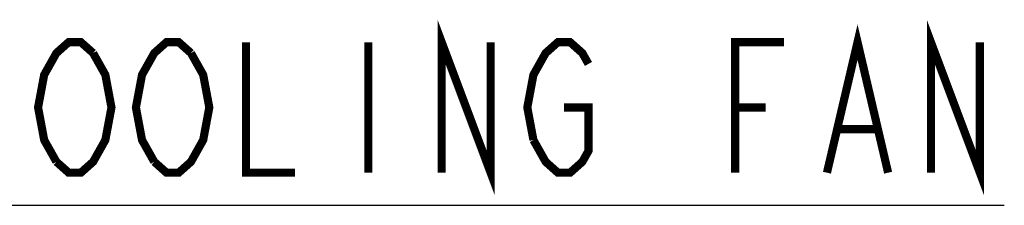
# Model space of a CAD drawing. Header units: millimetres. Extents: x 129 to 1625, y 132 to 1105.
# Tile 23 of 29: x 1498 to 1595, y 398 to 417. Entities that reach past the tile are written whole.
import ezdxf

# ---------------------------------------------------------------- set-up
doc = ezdxf.new("R2010")
doc.units = ezdxf.units.MM
doc.header["$LTSCALE"] = 92.4
doc.layers.add('ALL_NOTE', color=7, linetype='CONTINUOUS')

msp = doc.modelspace()

# ---------------------------------------------------------------- linework, layer by layer
at = {"layer": 'ALL_NOTE', "color": 2, "linetype": 'CONTINUOUS'}
msp.add_line((1489.1362, 398.5), (1594.7362, 398.5), dxfattribs=at)
msp.add_line((1489.1362, 398.5), (1594.7362, 398.5), dxfattribs=at)
at = {"layer": 'ALL_NOTE', "color": 2, "linetype": 'CONTINUOUS', "const_width": 0.8}
for points in [[(1539.5363, 401.7), (1539.5363, 414.5), (1544.3362, 401.7), (1544.3362, 414.5)], [(1587.5362, 401.7), (1587.5362, 414.5), (1592.3362, 401.7), (1592.3362, 414.5)], [(1577.3363, 401.7), (1580.3362, 414.5), (1583.3362, 401.7)], [(1501.7362, 402.7666), (1500.5362, 404.9), (1499.9362, 408.1), (1500.5362, 411.3), (1501.1362, 412.3667), (1501.7362, 413.4333), (1502.9363, 414.5), (1504.1362, 414.5), (1505.3362, 413.4333)], [(1511.3363, 402.7666), (1510.1363, 404.9), (1509.5362, 408.1), (1510.1363, 411.3), (1510.7362, 412.3667), (1511.3363, 413.4333), (1512.5362, 414.5), (1513.7362, 414.5), (1514.9362, 413.4333)], [(1520.3362, 414.5), (1520.3362, 401.7), (1525.1362, 401.7)], [(1532.3363, 414.5), (1532.3363, 401.7)], [(1548.5362, 404.9), (1547.9362, 408.1), (1548.5362, 411.3), (1549.1363, 412.3667), (1549.7362, 413.4333), (1550.9362, 414.5), (1552.1363, 414.5), (1553.3363, 413.4333), (1553.9362, 412.3667)], [(1568.3362, 401.7), (1568.3362, 414.5), (1573.1363, 414.5)], [(1505.3362, 413.4333), (1506.5362, 411.3), (1507.1363, 408.1), (1506.5362, 404.9), (1505.9362, 403.8333)], [(1514.9362, 413.4333), (1516.1362, 411.3), (1516.7362, 408.1), (1516.1362, 404.9), (1515.5363, 403.8333)], [(1551.5362, 408.1), (1553.9362, 408.1), (1553.9362, 403.8333), (1553.3363, 402.7666), (1552.1363, 401.7), (1550.9362, 401.7), (1549.7362, 402.7666), (1548.5362, 404.9)], [(1568.3362, 408.1), (1571.3362, 408.1)], [(1578.5363, 405.9667), (1582.1362, 405.9667)], [(1505.9362, 403.8333), (1505.3362, 402.7666), (1504.1362, 401.7), (1502.9363, 401.7), (1501.7362, 402.7666)], [(1515.5363, 403.8333), (1514.9362, 402.7666), (1513.7362, 401.7), (1512.5362, 401.7), (1511.3363, 402.7666)]]:
    msp.add_lwpolyline(points, dxfattribs=at)

doc.saveas('drawing.dxf')
